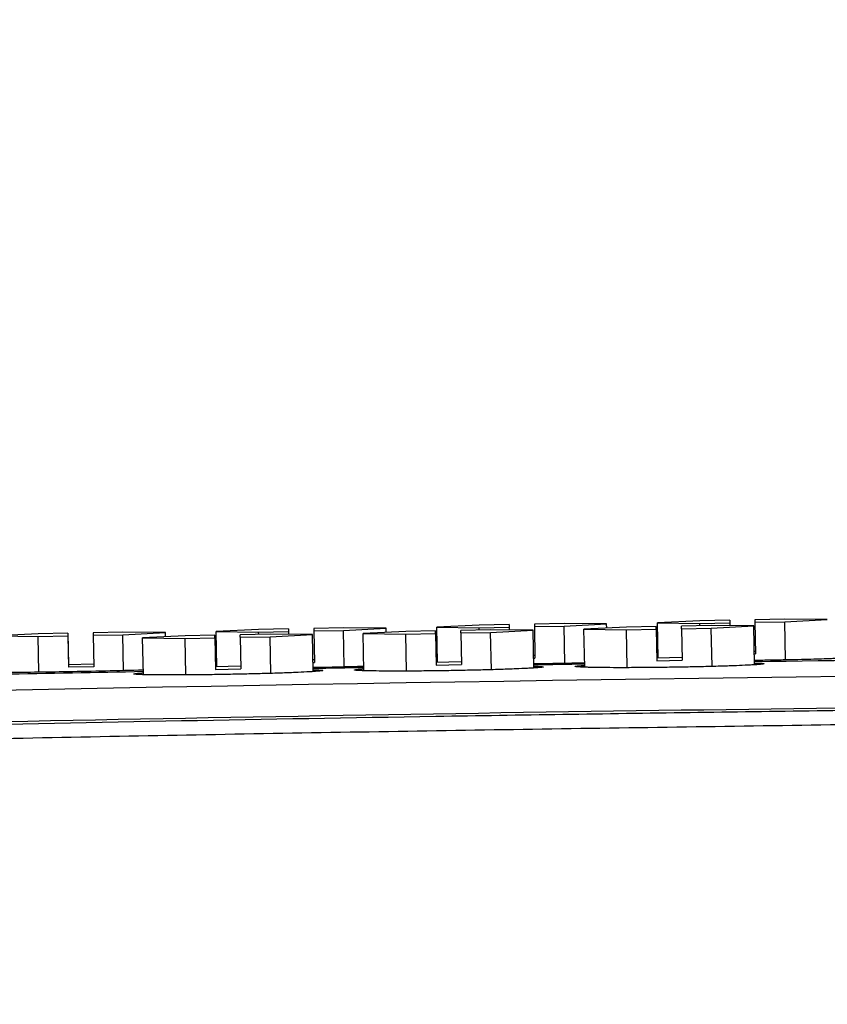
# Model space of a CAD drawing. Header units: millimetres. Extents: x 5828 to 6704, y 123 to 421.
# Tile 105 of 256: x 6386.2 to 6388.12, y 277.18 to 279.52. Entities that reach past the tile are written whole.
import ezdxf

# ---------------------------------------------------------------- set-up
doc = ezdxf.new("R2010")
doc.units = ezdxf.units.MM
doc.layers.add('外形图', color=7, linetype='Continuous')
doc.layers.add('尺寸标注', color=7, linetype='Continuous')
doc.styles.add('微软雅黑', font='msyh.ttc', dxfattribs={"height": 1.5})
doc.dimstyles.new('尺寸标注_1_20比例', dxfattribs={"dimtxt": 1.5, "dimasz": 1.25, "dimexe": 0.5, "dimexo": 0.4, "dimgap": 0.5, "dimtad": 1, "dimdec": 1, "dimlfac": 20, "dimdsep": 46, "dimtxsty": '微软雅黑', "dimcen": 0.09, "dimadec": 0, "dimazin": 0, "dimtp": 0.01, "dimtm": 0.01, "dimtfac": 1, "dimtdec": 1, "dimtofl": 0, "dimtmove": 0, "dimatfit": 3, "dimfxl": 1, "dimtolj": 1, "dimarcsym": 0})

# ---------------------------------------------------------------- blocks, each defined once
blk = doc.blocks.new('*D1082')
at = {"layer": 'Defpoints', "color": 0}
for p in [(6409.4545, 284.8229), (6409.4545, 280.4069), (6378.7066, 275.3693)]:
    blk.add_point(p, dxfattribs=at)
at = {"layer": '尺寸标注', "color": 0, "lineweight": -2}
for p, q in [((6378.7066, 275.7693), (6378.7066, 285.3229)), ((6409.4545, 280.8069), (6409.4545, 285.3229)), ((6379.9566, 284.8229), (6408.2045, 284.8229))]:
    blk.add_line(p, q, dxfattribs=at)
at = {"layer": '尺寸标注', "color": 0}
for points in [[(6379.9566, 285.0312), (6379.9566, 284.6146), (6378.7066, 284.8229)], [(6408.2045, 284.6146), (6408.2045, 285.0312), (6409.4545, 284.8229)]]:
    blk.add_solid(points, dxfattribs=at)
at = {"layer": '尺寸标注', "color": 0, "insert": (6394.0805, 286.0945), "char_height": 1.5, "attachment_point": 5, "style": '微软雅黑'}
blk.add_mtext('\\A1;\\A1;{\\fAlibaba PuHuiTi 3.0 55 Regular|b0|i0|c134|p18;615}', dxfattribs=at)

msp = doc.modelspace()

# ---------------------------------------------------------------- linework, layer by layer
at = {"layer": '外形图', "linetype": 'ByBlock'}
for p, q in [((6387.4942, 278.0825), (6387.4232, 278.0811)), ((6387.5952, 278.0814), (6387.4942, 278.0825)), ((6387.4942, 278.0764), (6387.5952, 278.0814)), ((6387.5954, 278.0713), (6387.5952, 278.0814)), ((6387.8171, 278.0888), (6387.7161, 278.0838)), ((6387.7177, 278.0001), (6387.7161, 278.0838)), ((6387.7161, 278.0838), (6387.8171, 278.0827)), ((6387.8881, 278.0902), (6387.8171, 278.0888)), ((6387.8171, 278.0827), (6387.8881, 278.0841)), ((6387.8172, 278.077), (6387.8171, 278.0827)), ((6387.8881, 278.0902), (6387.8881, 278.0841)), ((6387.8881, 278.0902), (6387.8884, 278.0771)), ((6387.8881, 278.0841), (6387.8882, 278.0771)), ((6388.0191, 278.0928), (6387.9481, 278.0914)), ((6387.9481, 278.0914), (6387.9481, 278.0853)), ((6387.9481, 278.0853), (6388.0191, 278.0867)), ((6387.9481, 278.0853), (6387.9496, 278.0103)), ((6388.1201, 278.0917), (6388.0191, 278.0928)), ((6388.0191, 278.0867), (6388.1201, 278.0917)), ((6388.0209, 277.9957), (6388.0191, 278.0867)), ((6386.2424, 278.0579), (6386.1414, 278.0529)), ((6386.3134, 278.0593), (6386.2424, 278.0579)), ((6386.3134, 278.0593), (6386.3149, 277.9844)), ((6386.3134, 278.0593), (6386.3134, 278.0532)), ((6386.4444, 278.0619), (6386.3734, 278.0605)), ((6386.3734, 278.0605), (6386.3734, 278.0544)), ((6386.5454, 278.0608), (6386.4444, 278.0619)), ((6386.4444, 278.0558), (6386.5454, 278.0608)), ((6386.5456, 278.0507), (6386.5454, 278.0608)), ((6386.7673, 278.0682), (6386.6663, 278.0632)), ((6386.6679, 277.9795), (6386.6663, 278.0632)), ((6386.6663, 278.0632), (6386.7673, 278.0621)), ((6386.8383, 278.0696), (6386.7673, 278.0682)), ((6386.7673, 278.0621), (6386.8383, 278.0635)), ((6386.7674, 278.0564), (6386.7673, 278.0621)), ((6386.8383, 278.0696), (6386.8386, 278.0565)), ((6386.8383, 278.0696), (6386.8383, 278.0635)), ((6386.8383, 278.0635), (6386.8384, 278.0565)), ((6386.9693, 278.0722), (6386.8983, 278.0708)), ((6386.8983, 278.0708), (6386.8983, 278.0647)), ((6386.8983, 278.0647), (6386.9693, 278.0661)), ((6386.8983, 278.0647), (6386.8998, 277.9897)), ((6387.0703, 278.0711), (6386.9693, 278.0722)), ((6386.9693, 278.0661), (6387.0703, 278.0711)), ((6386.971, 277.9798), (6386.9693, 278.0661)), ((6387.1172, 278.0633), (6387.0162, 278.0583)), ((6387.0179, 277.97), (6387.0162, 278.0583)), ((6387.0162, 278.0583), (6387.1172, 278.0572)), ((6387.0705, 278.061), (6387.0703, 278.0711)), ((6387.1882, 278.0647), (6387.1172, 278.0633)), ((6387.1172, 278.0572), (6387.1882, 278.0586)), ((6387.1882, 278.0647), (6387.1897, 277.9897)), ((6387.1882, 278.0586), (6387.1882, 278.0647)), ((6387.1882, 278.0586), (6387.1897, 277.9836)), ((6387.2922, 278.0785), (6387.1912, 278.0735)), ((6387.1928, 277.9898), (6387.1912, 278.0735)), ((6387.1912, 278.0735), (6387.2922, 278.0724)), ((6387.3192, 278.0673), (6387.2482, 278.0659)), ((6387.2482, 278.0598), (6387.2482, 278.0659)), ((6387.2482, 278.0598), (6387.3192, 278.0612)), ((6387.2482, 278.0598), (6387.2497, 277.9848)), ((6387.3632, 278.0799), (6387.2922, 278.0785)), ((6387.2922, 278.0724), (6387.3632, 278.0738)), ((6387.2923, 278.0667), (6387.2922, 278.0724)), ((6387.4203, 278.0662), (6387.3192, 278.0673)), ((6387.3192, 278.0612), (6387.4203, 278.0662)), ((6387.321, 277.9724), (6387.3192, 278.0612)), ((6387.3632, 278.0799), (6387.3635, 278.0668)), ((6387.3632, 278.0799), (6387.3632, 278.0738)), ((6387.3632, 278.0738), (6387.3633, 278.0668)), ((6387.422, 277.9765), (6387.4203, 278.0662)), ((6387.4232, 278.0811), (6387.4232, 278.075)), ((6387.4232, 278.075), (6387.4942, 278.0764)), ((6387.4232, 278.075), (6387.4247, 278)), ((6387.4959, 277.9882), (6387.4942, 278.0764)), ((6387.6421, 278.0736), (6387.5411, 278.0686)), ((6387.5429, 277.9783), (6387.5411, 278.0686)), ((6387.5411, 278.0686), (6387.6421, 278.0675)), ((6387.7131, 278.075), (6387.6421, 278.0736)), ((6387.6421, 278.0675), (6387.7131, 278.0689)), ((6387.6439, 277.9773), (6387.6421, 278.0675)), ((6387.7131, 278.0689), (6387.7131, 278.075)), ((6387.7131, 278.075), (6387.7146, 278)), ((6387.7131, 278.0689), (6387.7146, 277.9939)), ((6387.8441, 278.0776), (6387.7731, 278.0762)), ((6387.7731, 278.0701), (6387.7731, 278.0762)), ((6387.7731, 278.0701), (6387.8441, 278.0715)), ((6387.7731, 278.0701), (6387.7746, 277.9951)), ((6387.9452, 278.0765), (6387.8441, 278.0776)), ((6387.8441, 278.0715), (6387.9452, 278.0765)), ((6387.8459, 277.9801), (6387.8441, 278.0715)), ((6387.947, 277.984), (6387.9452, 278.0765)), ((6386.1414, 278.0529), (6386.2424, 278.0518)), ((6386.2424, 278.0518), (6386.3134, 278.0532)), ((6386.2441, 277.9664), (6386.2424, 278.0518)), ((6386.3134, 278.0532), (6386.3149, 277.9782)), ((6386.3734, 278.0544), (6386.4444, 278.0558)), ((6386.3734, 278.0544), (6386.3749, 277.9794)), ((6386.4461, 277.9703), (6386.4444, 278.0558)), ((6386.5923, 278.053), (6386.4913, 278.048)), ((6386.493, 277.9606), (6386.4913, 278.048)), ((6386.4913, 278.048), (6386.5923, 278.0469)), ((6386.6633, 278.0544), (6386.5923, 278.053)), ((6386.5923, 278.0469), (6386.6633, 278.0483)), ((6386.594, 277.96), (6386.5923, 278.0469)), ((6386.6633, 278.0544), (6386.6648, 277.9794)), ((6386.6633, 278.0483), (6386.6633, 278.0544)), ((6386.6633, 278.0483), (6386.6648, 277.9733)), ((6386.7943, 278.057), (6386.7233, 278.0556)), ((6386.7233, 278.0495), (6386.7233, 278.0556)), ((6386.7233, 278.0495), (6386.7943, 278.0509)), ((6386.7233, 278.0495), (6386.7248, 277.9745)), ((6386.8954, 278.0559), (6386.7943, 278.057)), ((6386.7943, 278.0509), (6386.8954, 278.0559)), ((6386.7961, 277.9636), (6386.7943, 278.0509)), ((6386.8971, 277.9679), (6386.8954, 278.0559)), ((6387.1189, 277.9691), (6387.1172, 278.0572)), ((6387.9463, 278.0163), (6387.9494, 278.0164)), ((6386.8996, 277.9958), (6386.8965, 277.9958)), ((6386.8967, 277.9897), (6386.8998, 277.9897)), ((6387.2496, 277.9909), (6387.1897, 277.9897)), ((6387.1897, 277.9897), (6387.1897, 277.9836)), ((6387.4245, 278.0061), (6387.4214, 278.0061)), ((6387.4216, 277.9999), (6387.4247, 278)), ((6387.7745, 278.0012), (6387.7146, 278)), ((6387.7146, 278), (6387.7146, 277.9939)), ((6387.7146, 277.9939), (6387.7746, 277.9951)), ((6387.9465, 278.0102), (6387.9496, 278.0103)), ((6386.3747, 277.9855), (6386.3149, 277.9844)), ((6386.3149, 277.9844), (6386.3149, 277.9782)), ((6386.3749, 277.9794), (6386.3149, 277.9782)), ((6386.7247, 277.9806), (6386.6648, 277.9794)), ((6386.6648, 277.9794), (6386.6648, 277.9733)), ((6386.6648, 277.9733), (6386.7248, 277.9745)), ((6387.1897, 277.9836), (6387.2497, 277.9848))]:
    msp.add_line(p, q, dxfattribs=at)
for centre, radius, start, end in [((6392.9089, -97.3176), 375.3417, 90.387174, 90.75748), ((6387.2108, 290.8946), 12.9095, 270.93682, 271.47329), ((6386.6592, 290.9358), 12.9597, 271.0507, 271.58511)]:
    msp.add_arc(centre, radius, start, end, dxfattribs=at)
for points, knots in [([(6388.1449, 277.9996), (6388.1449, 277.9993), (6388.1429, 277.9996), (6388.1408, 277.9989), (6388.1359, 277.9989), (6388.1297, 277.9985), (6388.1215, 277.9983), (6388.1076, 277.9978), (6388.0864, 277.9972), (6388.057, 277.9964), (6388.0231, 277.9957), (6387.9859, 277.995), (6387.9601, 277.9946), (6387.9468, 277.9944)], [0, 0, 0, 0, 0.004803, 0.018825, 0.042007, 0.074166, 0.115042, 0.164301, 0.286281, 0.436111, 0.608879, 0.798919, 1, 1, 1, 1]), ([(6387.947, 277.9884), (6387.9503, 277.9883), (6387.9558, 277.988), (6387.9635, 277.9879), (6387.9669, 277.9871), (6387.9698, 277.9871), (6387.9699, 277.9866)], [0, 0, 0, 0, 0.430525, 0.742538, 0.932386, 1, 1, 1, 1]), ([(6386.4928, 277.9716), (6386.4328, 277.9698), (6386.3203, 277.9674), (6386.2078, 277.9657), (6386.1552, 277.9656)], [0, 0, 0, 0, 0.53334, 1, 1, 1, 1]), ([(6386.92, 277.9706), (6386.92, 277.9702), (6386.9178, 277.97), (6386.9152, 277.9693), (6386.9095, 277.9689), (6386.9022, 277.9682), (6386.8928, 277.9676), (6386.8765, 277.9667), (6386.8521, 277.9656), (6386.8184, 277.9643), (6386.78, 277.9631), (6386.7384, 277.9621), (6386.6951, 277.9612), (6386.6517, 277.9605), (6386.6101, 277.96), (6386.5717, 277.9598), (6386.538, 277.9599), (6386.5135, 277.9601), (6386.4973, 277.9605), (6386.4878, 277.9607), (6386.4806, 277.9611), (6386.4748, 277.9613), (6386.4722, 277.9619), (6386.47, 277.962), (6386.47, 277.9624)], [0, 0, 0, 0, 0.002651, 0.009939, 0.02191, 0.038469, 0.059462, 0.08469, 0.146848, 0.222561, 0.308927, 0.402629, 0.50007, 0.597508, 0.691201, 0.777553, 0.853249, 0.915385, 0.940602, 0.961582, 0.978128, 0.990087, 0.997361, 1, 1, 1, 1]), ([(6386.47, 277.9624), (6386.47, 277.9629), (6386.473, 277.963), (6386.4764, 277.9639), (6386.484, 277.9643), (6386.4895, 277.9647), (6386.4928, 277.9649)], [0, 0, 0, 0, 0.067763, 0.257663, 0.569625, 1, 1, 1, 1]), ([(6386.8971, 277.9723), (6386.9004, 277.9722), (6386.9059, 277.972), (6386.9136, 277.9718), (6386.917, 277.9711), (6386.92, 277.9711), (6386.92, 277.9706)], [0, 0, 0, 0, 0.430592, 0.742626, 0.932449, 1, 1, 1, 1]), ([(6387.4449, 277.9791), (6387.4449, 277.9787), (6387.4427, 277.9785), (6387.4401, 277.9779), (6387.4344, 277.9774), (6387.4272, 277.9768), (6387.4177, 277.9762), (6387.4015, 277.9753), (6387.377, 277.9742), (6387.3434, 277.973), (6387.305, 277.9719), (6387.2633, 277.9709), (6387.22, 277.9701), (6387.1767, 277.9695), (6387.135, 277.9692), (6387.0966, 277.9691), (6387.0629, 277.9692), (6387.0384, 277.9695), (6387.0222, 277.9698), (6387.0127, 277.9701), (6387.0055, 277.9705), (6386.9997, 277.9708), (6386.9971, 277.9713), (6386.995, 277.9715), (6386.995, 277.9719)], [0, 0, 0, 0, 0.002649, 0.009935, 0.021904, 0.038461, 0.059452, 0.084679, 0.146833, 0.222544, 0.308908, 0.402609, 0.500049, 0.597487, 0.691181, 0.777535, 0.853233, 0.915372, 0.940591, 0.961573, 0.978122, 0.990082, 0.997359, 1, 1, 1, 1]), ([(6386.995, 277.9719), (6386.995, 277.9724), (6386.9979, 277.9724), (6387.0013, 277.9733), (6387.0089, 277.9737), (6387.0145, 277.9741), (6387.0177, 277.9743)], [0, 0, 0, 0, 0.067728, 0.257615, 0.569588, 1, 1, 1, 1]), ([(6387.422, 277.9808), (6387.4253, 277.9807), (6387.4308, 277.9805), (6387.4385, 277.9803), (6387.4419, 277.9796), (6387.4449, 277.9796), (6387.4449, 277.9791)], [0, 0, 0, 0, 0.430557, 0.742581, 0.932416, 1, 1, 1, 1]), ([(6387.9699, 277.9866), (6387.9699, 277.9862), (6387.9677, 277.986), (6387.9651, 277.9854), (6387.9594, 277.985), (6387.9521, 277.9843), (6387.9427, 277.9838), (6387.9264, 277.9829), (6387.9019, 277.9819), (6387.8683, 277.9807), (6387.8299, 277.9797), (6387.7883, 277.9788), (6387.7449, 277.9781), (6387.7016, 277.9776), (6387.6599, 277.9773), (6387.6215, 277.9772), (6387.5879, 277.9774), (6387.5634, 277.9778), (6387.5471, 277.9782), (6387.5377, 277.9785), (6387.5304, 277.9789), (6387.5247, 277.9791), (6387.5221, 277.9797), (6387.5199, 277.9798), (6387.5199, 277.9802)], [0, 0, 0, 0, 0.002647, 0.009931, 0.021899, 0.038454, 0.059443, 0.084668, 0.14682, 0.222529, 0.308891, 0.402591, 0.50003, 0.597468, 0.691163, 0.777517, 0.853218, 0.91536, 0.94058, 0.961565, 0.978115, 0.990078, 0.997357, 1, 1, 1, 1]), ([(6387.5199, 277.9802), (6387.5199, 277.9807), (6387.5228, 277.9808), (6387.5262, 277.9817), (6387.5339, 277.982), (6387.5394, 277.9825), (6387.5427, 277.9826)], [0, 0, 0, 0, 0.067696, 0.25757, 0.569554, 1, 1, 1, 1]), ([(6388.9515, 277.8902), (6388.3799, 277.8842), (6387.2366, 277.8696), (6385.8077, 277.8421), (6384.6647, 277.8132), (6383.8076, 277.7877), (6382.9506, 277.7581), (6382.0937, 277.7239), (6381.3799, 277.6913), (6380.8089, 277.6627), (6380.3807, 277.6398), (6379.9527, 277.6156), (6379.5247, 277.59), (6379.1681, 277.5672), (6378.8829, 277.5486), (6378.6691, 277.5334), (6378.455, 277.5205), (6378.2431, 277.4857), (6378.0356, 277.4309), (6377.8344, 277.3562), (6377.6413, 277.2623), (6377.3975, 277.1129), (6377.1216, 276.8829), (6376.8503, 276.5482), (6376.582, 276.0426), (6376.4387, 275.3268), (6376.5791, 274.6104), (6376.8454, 274.1037), (6377.1153, 273.7679), (6377.3903, 273.5367), (6377.6335, 273.3864), (6377.8261, 273.2917), (6378.027, 273.2162), (6378.2343, 273.1606), (6378.4461, 273.1248), (6378.6601, 273.1114), (6378.874, 273.0965), (6379.1592, 273.0778), (6379.5158, 273.055), (6379.9438, 273.0293), (6380.3718, 273.0051), (6380.8, 272.9822), (6381.3709, 272.9535), (6382.0848, 272.9209), (6382.9416, 272.8867), (6383.7986, 272.857), (6384.6558, 272.8314), (6385.7988, 272.8025), (6387.2277, 272.775), (6388.371, 272.7603), (6388.9426, 272.7543)], [0, 0, 0, 0, 0.062536, 0.125072, 0.15634, 0.187608, 0.218876, 0.250144, 0.281412, 0.297046, 0.31268, 0.328314, 0.343948, 0.359582, 0.367399, 0.375216, 0.383032, 0.390847, 0.398661, 0.406475, 0.414289, 0.422103, 0.437713, 0.453322, 0.46893, 0.5, 0.53107, 0.546679, 0.562288, 0.577897, 0.585711, 0.593525, 0.601339, 0.609153, 0.616968, 0.624784, 0.632601, 0.640418, 0.656052, 0.671686, 0.68732, 0.702954, 0.718588, 0.749856, 0.781124, 0.812392, 0.84366, 0.874928, 0.937464, 1, 1, 1, 1]), ([(6388.3979, 277.8791), (6388.1965, 277.8756), (6387.7934, 277.8702), (6386.9871, 277.8581), (6385.9791, 277.8395), (6384.7696, 277.8106), (6383.5604, 277.7742), (6382.3514, 277.7294), (6381.1428, 277.675), (6379.9348, 277.61), (6379.1298, 277.5595), (6378.7275, 277.5317)], [0, 0, 0, 0, 0.062464, 0.124966, 0.249971, 0.374976, 0.499981, 0.624986, 0.74999, 0.874995, 1, 1, 1, 1]), ([(6388.402, 277.8453), (6388.1582, 277.8411), (6387.6705, 277.8344), (6386.939, 277.823), (6386.2073, 277.8095), (6385.2318, 277.7883), (6384.0126, 277.7555), (6383.0375, 277.7213), (6382.55, 277.7019)], [0, 0, 0, 0, 0.124947, 0.249954, 0.374962, 0.49997, 0.749985, 1, 1, 1, 1])]:
    msp.add_open_spline(points, degree=3, knots=knots, dxfattribs=at)
for points in [[(6390.3664, 277.9775), (6387.8916, 277.96), (6385.4164, 277.9243), (6382.9432, 277.8321)], [(6386.4929, 277.9678), (6386.3803, 277.9656), (6386.2678, 277.9634), (6386.1552, 277.9611)], [(6387.0178, 277.9772), (6386.9775, 277.9765), (6386.9372, 277.9758), (6386.8969, 277.9751)], [(6387.5427, 277.9855), (6387.5024, 277.9849), (6387.4622, 277.9843), (6387.4219, 277.9837)]]:
    msp.add_open_spline(points, degree=3, dxfattribs=at)

# ---------------------------------------------------------------- dimensions: what is measured, and where the dimension line sits
at = {"layer": '尺寸标注'}
dim = msp.add_linear_dim(base=(6409.4545, 284.8229), p1=(6378.7066, 275.3693), p2=(6409.4545, 280.4069), text='\\A1;{\\fAlibaba PuHuiTi 3.0 55 Regular|b0|i0|c134|p18;<>}', dimstyle='尺寸标注_1_20比例', dxfattribs=at)
dim.commit()
dim.dimension.update_dxf_attribs({"geometry": '*D1082', "text_midpoint": (6394.0805, 286.0945)})

doc.saveas('drawing.dxf')
